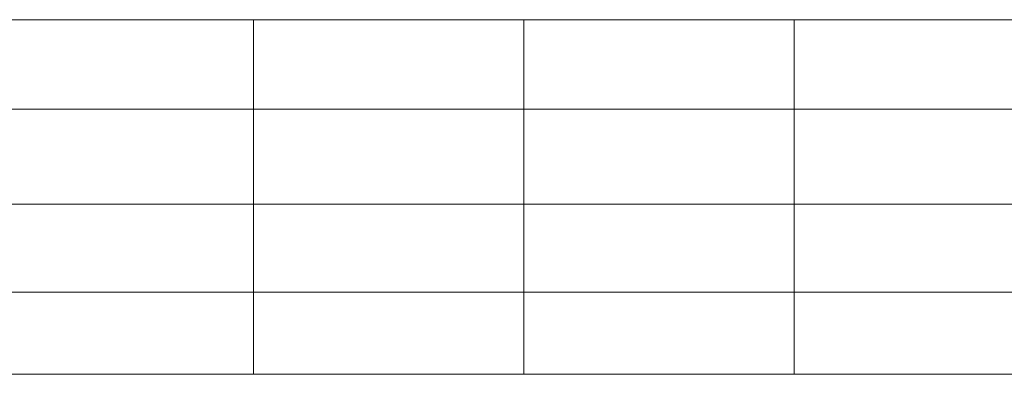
# Model space of a CAD drawing. Header units: inches. Extents: x 382808 to 408593, y -18409 to -9482.
# Tile 99 of 256: x 399270 to 399306, y -17193 to -17180. Entities that reach past the tile are written whole.
import ezdxf

# ---------------------------------------------------------------- set-up
doc = ezdxf.new("R2010")
doc.units = ezdxf.units.IN
doc.header["$LTSCALE"] = 2
doc.header["$MEASUREMENT"] = 0
doc.layers.add('!!!LOZAMET_Nr_pióra__9', color=220, linetype='CONTINUOUS', lineweight=0)

msp = doc.modelspace()

# ---------------------------------------------------------------- linework, layer by layer
at = {"layer": '!!!LOZAMET_Nr_pióra__9', "color": 7, "linetype": 'Continuous', "lineweight": 0}
for p, q in [((399560.052, -17179.981), (399218.491, -17179.981)), ((399278.491, -17193.109), (399278.491, -17179.981)), ((399278.491, -17179.981), (399288.491, -17179.981)), ((399288.491, -17179.981), (399288.491, -17193.109)), ((399298.491, -17193.109), (399298.491, -17179.981)), ((399298.491, -17179.981), (399308.491, -17179.981)), ((399218.491, -17183.293), (399560.052, -17183.293)), ((399218.491, -17186.805), (399560.052, -17186.805)), ((399225.049, -17190.068), (399394.549, -17190.068)), ((399225.049, -17190.068), (399394.549, -17190.068)), ((399218.491, -17193.109), (399560.052, -17193.109)), ((399268.491, -17193.109), (399278.491, -17193.109)), ((399288.491, -17193.109), (399298.491, -17193.109))]:
    msp.add_line(p, q, dxfattribs=at)

doc.saveas('drawing.dxf')
